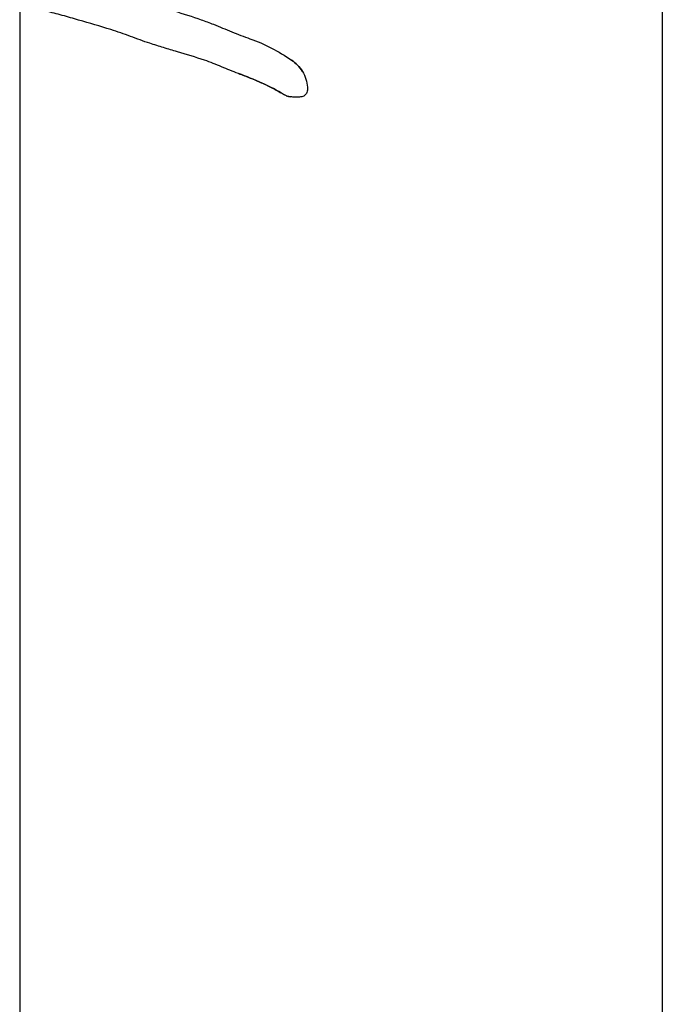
# Model space of a CAD drawing. Header units: millimetres. Extents: x 364 to 1163, y -230 to 1292.
# Tile 30 of 39: x 480.83 to 485.58, y 516.92 to 524.2. Entities that reach past the tile are written whole.
import ezdxf

# ---------------------------------------------------------------- set-up
doc = ezdxf.new("R2010")
doc.units = ezdxf.units.MM
doc.layers.add('Make2D$Visible$Curves', color=7, linetype='Continuous', true_color=0x000000)
doc.layers.add('Make2D$Visible$Tangents', color=7, linetype='Continuous', true_color=0x000000)

msp = doc.modelspace()

# ---------------------------------------------------------------- linework, layer by layer
at = {"layer": 'Make2D$Visible$Curves', "color": 18, "lineweight": -3, "true_color": 0x000000}
for points, degree in [([(485.5775, 529.9322), (485.5775, 504.488)], 1), ([(482.5298, 524.0573), (482.6395, 524.0198), (482.7415, 523.9647), (482.8362, 523.8994)], 3), ([(482.7839, 523.6432), (482.6779, 523.7083), (482.5627, 523.7572), (482.4441, 523.8002)], 3), ([(482.9278, 523.799), (482.9278, 523.799), (482.9278, 523.799), (482.9278, 523.799)], 3)]:
    msp.add_open_spline(points, degree=degree, dxfattribs=at)
for points, knots in [([(481.6307, 524.3657), (481.6761, 524.3521), (481.7214, 524.3386), (481.7665, 524.3251), (481.8343, 524.3047), (481.9018, 524.2842), (481.9688, 524.2632), (482.0359, 524.2421), (482.1025, 524.2206), (482.1684, 524.1982)], [-0.5772275, -0.5772275, -0.5772275, -0.5772275, -0.4332156, -0.4332156, -0.4332156, -0.2168157, -0.2168157, -0.2168157, 0, 0, 0, 0]), ([(481.5017, 524.1245), (481.4226, 524.1487), (481.3431, 524.1727), (481.2631, 524.1958), (481.2231, 524.2074), (481.1829, 524.2187), (481.1426, 524.2297), (481.1022, 524.2407), (481.0617, 524.2514), (481.0211, 524.2616)], [-0.5019975, -0.5019975, -0.5019975, -0.5019975, -0.251347, -0.251347, -0.251347, -0.1257286, -0.1257286, -0.1257286, 0, 0, 0, 0]), ([(482.1684, 524.1982), (482.1993, 524.1877), (482.2298, 524.1762), (482.26, 524.1643), (482.3053, 524.1463), (482.3501, 524.1273), (482.3949, 524.1089), (482.4397, 524.0905), (482.4845, 524.0727), (482.5298, 524.0573)], [-0.4069359, -0.4069359, -0.4069359, -0.4069359, -0.3053486, -0.3053486, -0.3053486, -0.1527643, -0.1527643, -0.1527643, 0, 0, 0, 0]), ([(481.7891, 524.0235), (481.7411, 524.039), (481.6936, 524.0568), (481.646, 524.0744), (481.6222, 524.0832), (481.5983, 524.092), (481.5743, 524.1004), (481.5503, 524.1089), (481.5261, 524.117), (481.5017, 524.1245)], [-0.3088144, -0.3088144, -0.3088144, -0.3088144, -0.1544557, -0.1544557, -0.1544557, -0.0772605, -0.0772605, -0.0772605, 0, 0, 0, 0]), ([(482.1942, 523.8984), (482.1279, 523.9205), (482.0606, 523.9409), (481.993, 523.9611), (481.9591, 523.9712), (481.9251, 523.9814), (481.8911, 523.9917), (481.8571, 524.002), (481.8231, 524.0125), (481.7891, 524.0235)], [0, 0, 0, 0, 0.2179864, 0.2179864, 0.2179864, 0.3271354, 0.3271354, 0.3271354, 0.4363452, 0.4363452, 0.4363452, 0.4363452]), ([(482.4441, 523.8002), (482.4024, 523.8154), (482.3613, 523.8328), (482.32, 523.85), (482.2993, 523.8586), (482.2785, 523.8671), (482.2576, 523.8753), (482.2367, 523.8835), (482.2156, 523.8913), (482.1942, 523.8984)], [-0.2810722, -0.2810722, -0.2810722, -0.2810722, -0.1405626, -0.1405626, -0.1405626, -0.0703217, -0.0703217, -0.0703217, 0, 0, 0, 0]), ([(482.8362, 523.8994), (482.8684, 523.8772), (482.8974, 523.8496), (482.9398, 523.781), (482.9521, 523.7403), (482.955, 523.6983)], [0, 0, 0, 0, 0.1263237, 0.1263237, 0.2526473, 0.2526473, 0.2526473, 0.2526473]), ([(482.9185, 523.8155), (482.9185, 523.8155), (482.9185, 523.8155), (482.8972, 523.8499), (482.8683, 523.8773), (482.8362, 523.8994)], [0.1267718, 0.1267718, 0.1267718, 0.1267718, 0.1267837, 0.1267837, 0.2535673, 0.2535673, 0.2535673, 0.2535673]), ([(482.4441, 523.8002), (482.4736, 523.7895), (482.5029, 523.7785), (482.5319, 523.7669), (482.5755, 523.7495), (482.6185, 523.7308), (482.6605, 523.7105), (482.7027, 523.69), (482.744, 523.6677), (482.7839, 523.6432)], [0, 0, 0, 0, 0.1000509, 0.1000509, 0.1000509, 0.2506862, 0.2506862, 0.2506862, 0.4022665, 0.4022665, 0.4022665, 0.4022665]), ([(482.9036, 523.627), (482.8928, 523.6265), (482.8821, 523.6261), (482.8713, 523.626), (482.8605, 523.626), (482.8497, 523.6262), (482.8389, 523.6273), (482.8239, 523.6287), (482.8086, 523.6315), (482.7945, 523.6377), (482.7909, 523.6393), (482.7873, 523.6411), (482.7839, 523.6432)], [0, 0, 0, 0, 0.0358419, 0.0358419, 0.0358419, 0.0717315, 0.0717315, 0.0717315, 0.1220661, 0.1220661, 0.1220661, 0.1349846, 0.1349846, 0.1349846, 0.1349846]), ([(482.7979, 523.6363), (482.8034, 523.6341), (482.8091, 523.6324), (482.8148, 523.6311), (482.8206, 523.6297), (482.8264, 523.6287), (482.8323, 523.628)], [0.01706002, 0.01706002, 0.01706002, 0.01706002, 0.03661432, 0.03661432, 0.03661432, 0.05642753, 0.05642753, 0.05642753, 0.05642753]), ([(482.955, 523.6983), (482.9556, 523.6891), (482.9551, 523.6797), (482.9532, 523.6708), (482.9517, 523.6643), (482.9495, 523.6579), (482.9463, 523.6522), (482.9431, 523.6465), (482.9388, 523.6414), (482.9339, 523.6375), (482.9296, 523.6341), (482.9248, 523.6316), (482.9198, 523.6299), (482.9146, 523.6281), (482.9091, 523.6272), (482.9036, 523.627)], [0, 0, 0, 0, 0.0278358, 0.0278358, 0.0278358, 0.0480939, 0.0480939, 0.0480939, 0.0685848, 0.0685848, 0.0685848, 0.0861638, 0.0861638, 0.0861638, 0.1045583, 0.1045583, 0.1045583, 0.1045583])]:
    msp.add_open_spline(points, degree=3, knots=knots, dxfattribs=at)
at = {"layer": 'Make2D$Visible$Tangents', "color": 18, "lineweight": -3, "true_color": 0x000000}
msp.add_open_spline([(480.8275, 524.3088), (480.8275, 516.2816)], degree=1, dxfattribs=at)

doc.saveas('drawing.dxf')
